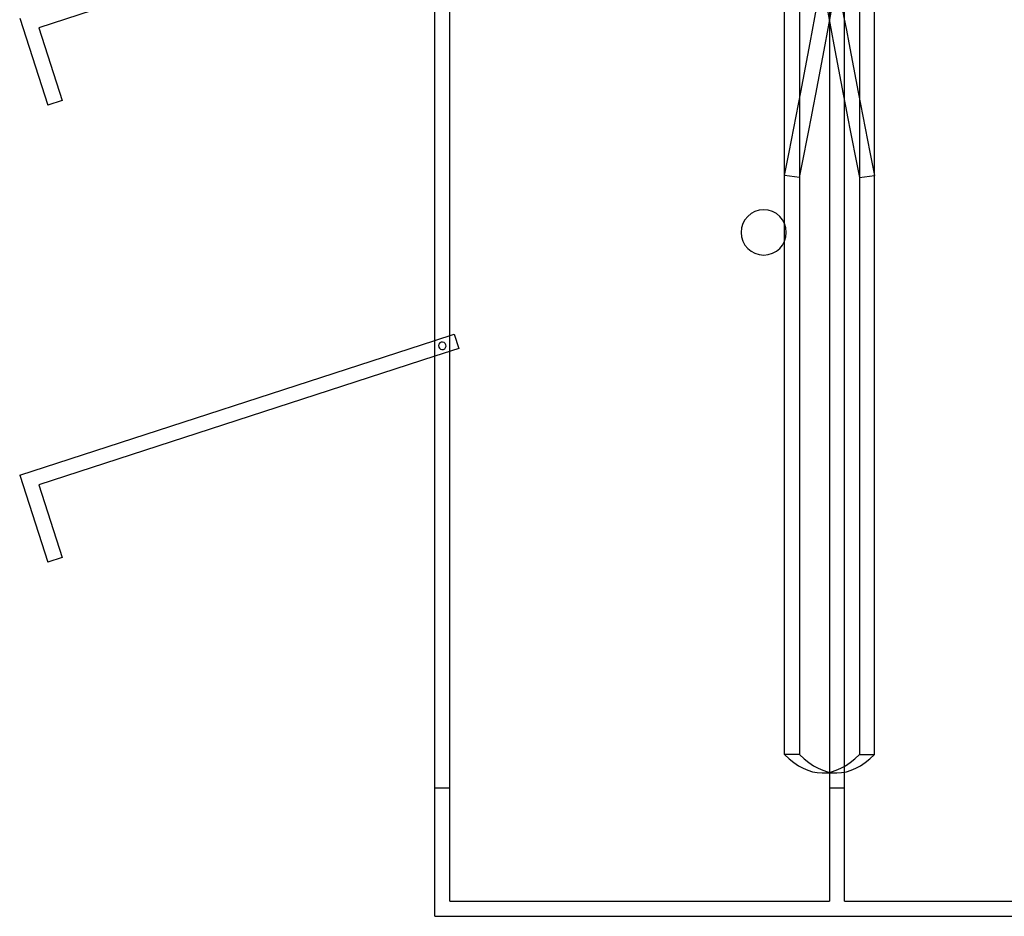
# Model space of a CAD drawing. Header units: millimetres. Extents: x -338 to 315, y -572 to 572.
# Tile 1 of 17: x -338 to -11, y -572 to -276. Entities that reach past the tile are written whole.
import ezdxf

# ---------------------------------------------------------------- set-up
doc = ezdxf.new("R2010")
doc.units = ezdxf.units.MM
doc.layers.add('MAIN-1', color=7, linetype='Continuous')
doc.layers.add('MAIN-2', color=7, linetype='Continuous')

msp = doc.modelspace()

# ---------------------------------------------------------------- linework, layer by layer
at = {"layer": 'MAIN-1'}
for p, q in [((-200, -572.5), (-200, 572.5)), ((-200, -235.58), (-331.23, -278.22)), ((-337.53, -275.01), (-328.18, -303.82)), ((-331.23, -278.22), (-323.42, -302.27)), ((-323.42, -302.27), (-328.18, -303.82)), ((-84.11, -348.95), (-84.11, -343.05)), ((-337.53, -426.44), (-200, -381.76)), ((-200, -387.01), (-331.23, -429.65)), ((-337.53, -426.44), (-328.18, -455.25)), ((-331.23, -429.65), (-323.42, -453.7)), ((-323.42, -453.7), (-328.18, -455.25)), ((-200, -572.5), (200, -572.5))]:
    msp.add_line(p, q, dxfattribs=at)
for start, end in [(0, 180), (180, 0)]:
    msp.add_arc((-91, -346), 7.5, start, end, dxfattribs=at)
at = {"layer": 'MAIN-2'}
for p, q in [((-195, -567.5), (-195, 567.5)), ((-69.2, 384.42), (-69.2, -567.5)), ((-64.2, -567.5), (-64.2, 384.42)), ((-84.11, -343.05), (-84.11, -106.01)), ((-79.17, -106.01), (-79.17, -518.95)), ((-59.23, -106.01), (-59.23, -518.95)), ((-54.29, -518.95), (-54.29, -106.01)), ((-84.11, -327.14), (-84.11, -120.67)), ((-54.29, -327.14), (-54.29, -120.67)), ((-79.17, -121.35), (-79.17, -327.81)), ((-59.23, -121.35), (-59.23, -327.81)), ((-331.23, -278.22), (-331.23, -278.22)), ((-323.42, -302.27), (-323.42, -302.27)), ((-328.18, -303.82), (-328.18, -303.82)), ((-79.17, -327.81), (-84.11, -327.14)), ((-59.23, -327.81), (-54.29, -327.14)), ((-98.5, -346), (-98.5, -346)), ((-98.5, -346), (-98.5, -346)), ((-84.11, -518.95), (-84.11, -348.95)), ((-83.5, -346), (-83.5, -346)), ((-83.5, -346), (-83.5, -346)), ((-200, -381.76), (-193.52, -379.65)), ((-193.52, -379.65), (-191.97, -384.4)), ((-193.52, -379.65), (-193.52, -379.65)), ((-191.97, -384.4), (-200, -387.01)), ((-197.89, -382.38), (-197.89, -382.38)), ((-197.89, -382.38), (-197.89, -382.38)), ((-197.11, -384.76), (-197.11, -384.76)), ((-197.11, -384.76), (-197.11, -384.76)), ((-191.97, -384.4), (-191.97, -384.4)), ((-337.53, -426.44), (-337.53, -426.44)), ((-331.23, -429.65), (-331.23, -429.65)), ((-328.18, -455.25), (-328.18, -455.25)), ((-323.42, -453.7), (-323.42, -453.7)), ((-79.17, -518.95), (-84.11, -518.95)), ((-59.23, -518.95), (-54.29, -518.95)), ((-71.67, -525), (-66.73, -525)), ((-200, -530), (-195, -530)), ((-200, -530), (-200, -530)), ((-195, -530), (-195, -530)), ((-69.2, -530), (-64.2, -530)), ((-195, -567.5), (-69.2, -567.5)), ((-195, -567.5), (-195, -567.5)), ((-69.2, -567.5), (-69.2, -567.5)), ((-64.2, -567.5), (195, -567.5)), ((-64.2, -567.5), (-64.2, -567.5)), ((-200, -572.5), (-200, -572.5))]:
    msp.add_line(p, q, dxfattribs=at)
for start, end in [(108, 288), (288, 108)]:
    msp.add_arc((-197.5, -383.57), 1.25, start, end, dxfattribs=at)
for centre, major_axis, ratio, start_param, end_param in [((-71.67, 0.34), (-71.34, -520.13), 0.078217, 0.900532, 1.204558), ((-71.67, -0.34), (71.34, -520.13), 0.078217, -1.204558, -0.900532), ((-66.73, 0.34), (-71.34, 520.13), 0.078217, 1.937034, 2.241061), ((-66.73, -0.34), (71.34, 520.13), 0.078217, -2.241061, -1.937034), ((-71.67, 0), (0, -525), 0.156434, -0.152013, 0), ((-66.73, 0), (0, 525), 0.156434, 2.989579, 3.141593), ((-71.67, 0), (0, -525), 0.156434, 0, 0.152013), ((-66.73, 0), (0, 525), 0.156434, -3.141593, -2.989579)]:
    msp.add_ellipse(centre, major_axis=major_axis, ratio=ratio, start_param=start_param, end_param=end_param, dxfattribs=at)

doc.saveas('drawing.dxf')
